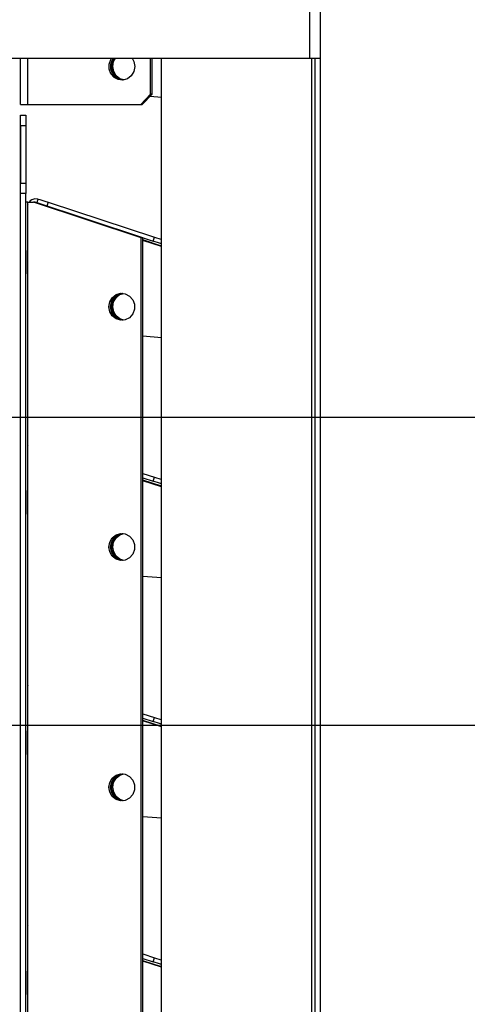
# Model space of a CAD drawing. Header units: millimetres. Extents: x 0 to 39025, y -31299 to 8400.
# Tile 99 of 256: x 17600 to 17686, y -29476 to -29287. Entities that reach past the tile are written whole.
import ezdxf

# ---------------------------------------------------------------- set-up
doc = ezdxf.new("R2010")
doc.units = ezdxf.units.MM
doc.header["$PDSIZE"] = -1
doc.layers.add('DIMENZIJE', color=4, linetype='Continuous')
doc.styles.add('SLDTEXTSTYLE6', font='txt')
doc.dimstyles.new('SLDDIMSTYLE0', dxfattribs={"dimtxt": 3, "dimasz": 3.414889, "dimexe": 0, "dimexo": 0.0625, "dimgap": 0.75, "dimtad": 1, "dimdec": 0, "dimlfac": 20, "dimrnd": 1e-09, "dimzin": 12, "dimdsep": 46, "dimtxsty": 'SLDTEXTSTYLE6', "dimsah": 1, "dimcen": 0.09, "dimadec": 0, "dimazin": 3, "dimtfac": 1, "dimtdec": 0, "dimtofl": 0, "dimtmove": 0, "dimatfit": 3, "dimfxl": 1, "dimfrac": 2, "dimtolj": 1, "dimtzin": 12, "dimarcsym": 0})

# ---------------------------------------------------------------- blocks, each defined once
blk = doc.blocks.new('*U57')
at = {"lineweight": 25}
for points in [[(713, 557.15), (713, 557.15), (713, 1241.42), (713, 1241.42)], [(715, 557.15), (715, 557.15), (715, 1241.81), (715, 1241.81)], [(498.4, 557.15), (498.4, 557.15), (713, 557.15), (713, 557.15)], [(657.32, 548.25), (657.32, 548.25), (657.32, 557.15), (657.32, 557.15)], [(658.7, 548.25), (658.7, 548.25), (658.7, 557.15), (658.7, 557.15)], [(682.32, 550.26), (682.32, 550.26), (682.32, 557.15), (682.32, 557.15)], [(682.63, 550.26), (682.63, 550.26), (682.63, 557.15), (682.63, 557.15)], [(684.42, 18.46), (684.42, 18.46), (684.42, 557.15), (684.42, 557.15)], [(713.31, 557.15), (713.31, 557.15), (713.31, 16.45), (713.31, 16.45)], [(713.91, 557.15), (713.91, 557.15), (713.91, 16.45), (713.91, 16.45)], [(714.96, 557.15), (714.96, 557.15), (714.96, 16.45), (714.96, 16.45)], [(715, 85.75), (715, 85.75), (715, 557.15), (715, 557.15)], [(682.32, 550.26), (682.32, 550.26), (680.42, 548.25), (680.42, 548.25)], [(680.72, 548.25), (680.72, 548.25), (682.63, 550.26), (682.63, 550.26)], [(682.23, 549.85), (682.23, 549.85), (684.42, 549.68), (684.42, 549.68)], [(682.63, 550.26), (682.63, 550.26), (682.32, 550.26), (682.32, 550.26)], [(658.7, 548.25), (658.7, 548.25), (680.42, 548.25), (680.42, 548.25)], [(680.42, 548.25), (680.42, 548.25), (680.72, 548.25), (680.72, 548.25)], [(657.32, 546.2), (657.32, 546.2), (658.32, 546.2), (658.32, 546.2)], [(657.32, 544.18), (657.32, 544.18), (657.32, 546.2), (657.32, 546.2)], [(657.32, 546.19), (657.32, 546.19), (657.32, 546.19), (657.32, 546.19)], [(657.32, 544.18), (657.32, 544.18), (657.32, 546.19), (657.32, 546.19)], [(658.32, 546.2), (658.32, 546.2), (658.32, 544.18), (658.32, 544.18)], [(658.32, 544.18), (658.32, 544.18), (657.32, 544.18), (657.32, 544.18)], [(657.32, 544.18), (657.32, 544.18), (657.32, 533.13), (657.32, 533.13)], [(657.32, 544.18), (657.32, 544.18), (657.32, 544.18), (657.32, 544.18)], [(657.32, 115.01), (657.32, 115.01), (657.32, 544.18), (657.32, 544.18)], [(658.32, 544.18), (658.32, 544.18), (658.32, 533.13), (658.32, 533.13)], [(657.32, 533.13), (657.32, 533.13), (658.32, 533.13), (658.32, 533.13)], [(657.32, 531.12), (657.32, 531.12), (657.32, 533.13), (657.32, 533.13)], [(658.32, 533.13), (658.32, 533.13), (658.32, 531.12), (658.32, 531.12)], [(658.32, 531.12), (658.32, 531.12), (657.32, 531.12), (657.32, 531.12)], [(657.32, 116.46), (657.32, 116.46), (657.32, 531.12), (657.32, 531.12)], [(658.32, 116.46), (658.32, 116.46), (658.32, 531.12), (658.32, 531.12)], [(658.7, 113.77), (658.7, 113.77), (658.7, 529.5), (658.7, 529.5)], [(658.7, 529.5), (658.7, 529.5), (659.79, 529.5), (659.79, 529.5)], [(680.52, 522.6), (680.52, 522.6), (659.79, 529.5), (659.79, 529.5)], [(660.1, 529.5), (660.1, 529.5), (659.79, 529.5), (659.79, 529.5)], [(680.83, 522.6), (680.83, 522.6), (660.1, 529.5), (660.1, 529.5)], [(662.61, 529.44), (662.61, 529.44), (662.37, 528.67), (662.37, 528.67)], [(662.61, 529.44), (662.61, 529.44), (683.08, 522.75), (683.08, 522.75)], [(658.62, 525.45), (658.62, 525.45), (658.62, 520.19), (658.62, 520.19)], [(658.7, 525.45), (658.7, 525.45), (658.62, 525.45), (658.62, 525.45)], [(673.74, 524.96), (673.74, 524.96), (682.83, 521.99), (682.83, 521.99)], [(680.52, 108.43), (680.52, 108.43), (680.52, 522.6), (680.52, 522.6)], [(680.83, 522.6), (680.83, 522.6), (680.52, 522.6), (680.52, 522.6)], [(680.83, 108.43), (680.83, 108.43), (680.83, 522.6), (680.83, 522.6)], [(684.42, 521.02), (684.42, 521.02), (680.83, 522.19), (680.83, 522.19)], [(684.42, 520.94), (684.42, 520.94), (680.83, 522.11), (680.83, 522.11)], [(682.83, 521.99), (682.83, 521.99), (683.08, 522.75), (683.08, 522.75)], [(658.62, 520.19), (658.62, 520.19), (658.7, 520.19), (658.7, 520.19)], [(658.7, 515.67), (658.7, 515.67), (658.62, 515.67), (658.62, 515.67)], [(680.83, 503.72), (680.83, 503.72), (684.42, 503.45), (684.42, 503.45)], [(658.62, 479.21), (658.62, 479.21), (658.62, 473.96), (658.62, 473.96)], [(658.7, 479.21), (658.7, 479.21), (658.62, 479.21), (658.62, 479.21)], [(680.83, 477.25), (680.83, 477.25), (683.08, 476.52), (683.08, 476.52)], [(680.83, 476.41), (680.83, 476.41), (682.83, 475.76), (682.83, 475.76)], [(684.42, 474.79), (684.42, 474.79), (680.83, 475.96), (680.83, 475.96)], [(684.42, 474.7), (684.42, 474.7), (680.83, 475.87), (680.83, 475.87)], [(682.83, 475.76), (682.83, 475.76), (683.08, 476.52), (683.08, 476.52)], [(658.62, 473.96), (658.62, 473.96), (658.7, 473.96), (658.7, 473.96)], [(658.7, 469.43), (658.7, 469.43), (658.62, 469.43), (658.62, 469.43)], [(680.83, 457.49), (680.83, 457.49), (684.42, 457.21), (684.42, 457.21)], [(658.62, 432.97), (658.62, 432.97), (658.62, 427.72), (658.62, 427.72)], [(658.7, 432.97), (658.7, 432.97), (658.62, 432.97), (658.62, 432.97)], [(680.83, 431.02), (680.83, 431.02), (683.08, 430.29), (683.08, 430.29)], [(680.83, 430.17), (680.83, 430.17), (682.83, 429.52), (682.83, 429.52)], [(682.83, 429.52), (682.83, 429.52), (683.08, 430.29), (683.08, 430.29)], [(684.42, 428.56), (684.42, 428.56), (680.83, 429.73), (680.83, 429.73)], [(684.42, 428.47), (684.42, 428.47), (680.83, 429.63), (680.83, 429.63)], [(658.62, 427.72), (658.62, 427.72), (658.7, 427.72), (658.7, 427.72)], [(658.7, 423.19), (658.7, 423.19), (658.62, 423.19), (658.62, 423.19)], [(680.83, 411.25), (680.83, 411.25), (684.42, 410.98), (684.42, 410.98)], [(658.62, 386.74), (658.62, 386.74), (658.62, 381.49), (658.62, 381.49)], [(658.7, 386.74), (658.7, 386.74), (658.62, 386.74), (658.62, 386.74)], [(680.83, 384.79), (680.83, 384.79), (683.08, 384.05), (683.08, 384.05)], [(680.83, 383.94), (680.83, 383.94), (682.83, 383.28), (682.83, 383.28)], [(684.42, 382.32), (684.42, 382.32), (680.83, 383.49), (680.83, 383.49)], [(684.42, 382.23), (684.42, 382.23), (680.83, 383.4), (680.83, 383.4)], [(682.83, 383.28), (682.83, 383.28), (683.08, 384.05), (683.08, 384.05)], [(658.62, 381.49), (658.62, 381.49), (658.7, 381.49), (658.7, 381.49)], [(658.7, 376.96), (658.7, 376.96), (658.62, 376.96), (658.62, 376.96)]]:
    blk.add_open_spline(points, degree=3, dxfattribs=at)
for points, knots in [([(679.26, 555.57), (679.26, 555.57), (679.09, 554.62), (679.09, 554.62), (679.09, 554.62), (678.61, 553.8), (678.61, 553.8), (678.61, 553.8), (677.89, 553.23), (677.89, 553.23), (677.89, 553.23), (677.01, 552.96), (677.01, 552.96), (677.01, 552.96), (676.1, 553.05), (676.1, 553.05), (676.1, 553.05), (675.29, 553.48), (675.29, 553.48), (675.29, 553.48), (674.68, 554.19), (674.68, 554.19), (674.68, 554.19), (674.35, 555.08), (674.35, 555.08), (674.35, 555.08), (674.35, 556.04), (674.35, 556.04), (674.35, 556.04), (674.68, 556.94), (674.68, 556.94), (674.68, 556.94), (674.82, 557.15), (674.82, 557.15)], [0, 0, 0, 0, 1, 1, 1, 2, 2, 2, 3, 3, 3, 4, 4, 4, 5, 5, 5, 6, 6, 6, 7, 7, 7, 8, 8, 8, 9, 9, 9, 10, 10, 10, 11, 11, 11, 11]), ([(676.94, 552.96), (676.94, 552.96), (676.41, 553.05), (676.41, 553.05), (676.41, 553.05), (675.6, 553.48), (675.6, 553.48), (675.6, 553.48), (674.99, 554.19), (674.99, 554.19), (674.99, 554.19), (674.66, 555.08), (674.66, 555.08), (674.66, 555.08), (674.66, 556.04), (674.66, 556.04), (674.66, 556.04), (674.99, 556.94), (674.99, 556.94), (674.99, 556.94), (675.12, 557.15), (675.12, 557.15)], [0, 0, 0, 0, 1, 1, 1, 2, 2, 2, 3, 3, 3, 4, 4, 4, 5, 5, 5, 6, 6, 6, 7, 7, 7, 7]), ([(674.8, 555.56), (674.8, 555.56), (674.96, 556.5), (674.96, 556.5), (674.96, 556.5), (675.31, 557.15), (675.31, 557.15)], [0, 0, 0, 0, 1, 1, 1, 2, 2, 2, 2]), ([(675.05, 555.57), (675.05, 555.57), (675.21, 556.51), (675.21, 556.51), (675.21, 556.51), (675.55, 557.15), (675.55, 557.15)], [0, 0, 0, 0, 1, 1, 1, 2, 2, 2, 2]), ([(678.75, 557.15), (678.75, 557.15), (679.09, 556.51), (679.09, 556.51), (679.09, 556.51), (679.26, 555.57), (679.26, 555.57)], [0, 0, 0, 0, 1, 1, 1, 2, 2, 2, 2]), ([(713, 557.15), (713, 557.15), (713.44, 557.15), (713.44, 557.15), (713.44, 557.15), (713.86, 557.15), (713.86, 557.15), (713.86, 557.15), (714.23, 557.15), (714.23, 557.15), (714.23, 557.15), (714.55, 557.15), (714.55, 557.15), (714.55, 557.15), (714.79, 557.15), (714.79, 557.15), (714.79, 557.15), (714.94, 557.15), (714.94, 557.15), (714.94, 557.15), (715, 557.15), (715, 557.15)], [0, 0, 0, 0, 1, 1, 1, 2, 2, 2, 3, 3, 3, 4, 4, 4, 5, 5, 5, 6, 6, 6, 7, 7, 7, 7]), ([(677.01, 552.96), (677.01, 552.96), (676.17, 553.22), (676.17, 553.22), (676.17, 553.22), (675.45, 553.8), (675.45, 553.8), (675.45, 553.8), (674.97, 554.62), (674.97, 554.62), (674.97, 554.62), (674.8, 555.56), (674.8, 555.56)], [0, 0, 0, 0, 1, 1, 1, 2, 2, 2, 3, 3, 3, 4, 4, 4, 4]), ([(677.15, 552.98), (677.15, 552.98), (676.42, 553.23), (676.42, 553.23), (676.42, 553.23), (675.69, 553.8), (675.69, 553.8), (675.69, 553.8), (675.22, 554.62), (675.22, 554.62), (675.22, 554.62), (675.05, 555.57), (675.05, 555.57)], [0, 0, 0, 0, 1, 1, 1, 2, 2, 2, 3, 3, 3, 4, 4, 4, 4]), ([(657.32, 548.25), (657.32, 548.25), (657.34, 548.25), (657.34, 548.25), (657.34, 548.25), (657.42, 548.25), (657.42, 548.25), (657.42, 548.25), (657.54, 548.25), (657.54, 548.25), (657.54, 548.25), (657.7, 548.25), (657.7, 548.25), (657.7, 548.25), (657.91, 548.25), (657.91, 548.25), (657.91, 548.25), (658.15, 548.25), (658.15, 548.25), (658.15, 548.25), (658.41, 548.25), (658.41, 548.25), (658.41, 548.25), (658.7, 548.25), (658.7, 548.25)], [0, 0, 0, 0, 1, 1, 1, 2, 2, 2, 3, 3, 3, 4, 4, 4, 5, 5, 5, 6, 6, 6, 7, 7, 7, 8, 8, 8, 8]), ([(658.7, 529.5), (658.7, 529.5), (658.61, 529.5), (658.61, 529.5), (658.61, 529.5), (658.51, 529.5), (658.51, 529.5), (658.51, 529.5), (658.43, 529.5), (658.43, 529.5), (658.43, 529.5), (658.37, 529.5), (658.37, 529.5), (658.37, 529.5), (658.33, 529.5), (658.33, 529.5), (658.33, 529.5), (658.32, 529.5), (658.32, 529.5)], [0, 0, 0, 0, 1, 1, 1, 2, 2, 2, 3, 3, 3, 4, 4, 4, 5, 5, 5, 6, 6, 6, 6]), ([(658.7, 528.96), (658.7, 528.96), (658.65, 528.82), (658.65, 528.82), (658.65, 528.82), (658.63, 528.63), (658.63, 528.63), (658.63, 528.63), (658.62, 528.53), (658.62, 528.53)], [0, 0, 0, 0, 1, 1, 1, 2, 2, 2, 3, 3, 3, 3]), ([(660.71, 530.06), (660.71, 530.06), (660.07, 530.13), (660.07, 530.13), (660.07, 530.13), (659.47, 529.95), (659.47, 529.95), (659.47, 529.95), (659.17, 529.74), (659.17, 529.74), (659.17, 529.74), (659, 529.55), (659, 529.55)], [0, 0, 0, 0, 1, 1, 1, 2, 2, 2, 3, 3, 3, 4, 4, 4, 4]), ([(660.47, 529.29), (660.47, 529.29), (660.59, 529.67), (660.59, 529.67), (660.59, 529.67), (660.71, 530.06), (660.71, 530.06)], [0, 0, 0, 0, 1, 1, 1, 2, 2, 2, 2]), ([(660.71, 530.06), (660.71, 530.06), (660.98, 529.97), (660.98, 529.97), (660.98, 529.97), (661.39, 529.84), (661.39, 529.84), (661.39, 529.84), (661.95, 529.65), (661.95, 529.65), (661.95, 529.65), (662.61, 529.44), (662.61, 529.44)], [0, 0, 0, 0, 1, 1, 1, 2, 2, 2, 3, 3, 3, 4, 4, 4, 4]), ([(658.62, 528.53), (658.62, 528.53), (658.62, 528.16), (658.62, 528.16), (658.62, 528.16), (658.62, 527.79), (658.62, 527.79), (658.62, 527.79), (658.62, 527.41), (658.62, 527.41), (658.62, 527.41), (658.62, 527.02), (658.62, 527.02), (658.62, 527.02), (658.62, 526.63), (658.62, 526.63), (658.62, 526.63), (658.62, 526.24), (658.62, 526.24), (658.62, 526.24), (658.62, 525.84), (658.62, 525.84), (658.62, 525.84), (658.62, 525.45), (658.62, 525.45)], [0, 0, 0, 0, 1, 1, 1, 2, 2, 2, 3, 3, 3, 4, 4, 4, 5, 5, 5, 6, 6, 6, 7, 7, 7, 8, 8, 8, 8]), ([(684.42, 521.47), (684.42, 521.47), (684.04, 521.6), (684.04, 521.6), (684.04, 521.6), (683.64, 521.73), (683.64, 521.73), (683.64, 521.73), (683.23, 521.86), (683.23, 521.86), (683.23, 521.86), (682.83, 521.99), (682.83, 521.99)], [0, 0, 0, 0, 1, 1, 1, 2, 2, 2, 3, 3, 3, 4, 4, 4, 4]), ([(683.08, 522.75), (683.08, 522.75), (683.48, 522.63), (683.48, 522.63), (683.48, 522.63), (683.89, 522.49), (683.89, 522.49), (683.89, 522.49), (684.29, 522.36), (684.29, 522.36), (684.29, 522.36), (684.42, 522.32), (684.42, 522.32)], [0, 0, 0, 0, 1, 1, 1, 2, 2, 2, 3, 3, 3, 4, 4, 4, 4]), ([(658.62, 515.67), (658.62, 515.67), (658.62, 515.75), (658.62, 515.75), (658.62, 515.75), (658.62, 516.01), (658.62, 516.01), (658.62, 516.01), (658.62, 516.43), (658.62, 516.43), (658.62, 516.43), (658.62, 516.99), (658.62, 516.99), (658.62, 516.99), (658.62, 517.68), (658.62, 517.68), (658.62, 517.68), (658.62, 518.46), (658.62, 518.46), (658.62, 518.46), (658.62, 519.31), (658.62, 519.31), (658.62, 519.31), (658.62, 520.19), (658.62, 520.19)], [0, 0, 0, 0, 1, 1, 1, 2, 2, 2, 3, 3, 3, 4, 4, 4, 5, 5, 5, 6, 6, 6, 7, 7, 7, 8, 8, 8, 8]), ([(674.31, 509.33), (674.31, 509.33), (674.48, 508.39), (674.48, 508.39), (674.48, 508.39), (674.96, 507.57), (674.96, 507.57), (674.96, 507.57), (675.69, 506.99), (675.69, 506.99), (675.69, 506.99), (676.55, 506.73), (676.55, 506.73), (676.55, 506.73), (677.46, 506.82), (677.46, 506.82), (677.46, 506.82), (678.28, 507.24), (678.28, 507.24), (678.28, 507.24), (678.89, 507.95), (678.89, 507.95), (678.89, 507.95), (679.21, 508.85), (679.21, 508.85), (679.21, 508.85), (679.21, 509.81), (679.21, 509.81), (679.21, 509.81), (678.89, 510.7), (678.89, 510.7), (678.89, 510.7), (678.28, 511.41), (678.28, 511.41), (678.28, 511.41), (677.46, 511.84), (677.46, 511.84), (677.46, 511.84), (676.55, 511.93), (676.55, 511.93), (676.55, 511.93), (675.69, 511.67), (675.69, 511.67), (675.69, 511.67), (674.96, 511.09), (674.96, 511.09), (674.96, 511.09), (674.48, 510.27), (674.48, 510.27), (674.48, 510.27), (674.31, 509.33), (674.31, 509.33)], [0, 0, 0, 0, 1, 1, 1, 2, 2, 2, 3, 3, 3, 4, 4, 4, 5, 5, 5, 6, 6, 6, 7, 7, 7, 8, 8, 8, 9, 9, 9, 10, 10, 10, 11, 11, 11, 12, 12, 12, 13, 13, 13, 14, 14, 14, 15, 15, 15, 16, 16, 16, 17, 17, 17, 17]), ([(674.62, 509.33), (674.62, 509.33), (674.79, 510.27), (674.79, 510.27), (674.79, 510.27), (675.27, 511.09), (675.27, 511.09), (675.27, 511.09), (675.99, 511.67), (675.99, 511.67), (675.99, 511.67), (676.86, 511.93), (676.86, 511.93), (676.86, 511.93), (676.94, 511.94), (676.94, 511.94)], [0, 0, 0, 0, 1, 1, 1, 2, 2, 2, 3, 3, 3, 4, 4, 4, 5, 5, 5, 5]), ([(674.8, 509.32), (674.8, 509.32), (674.97, 510.27), (674.97, 510.27), (674.97, 510.27), (675.44, 511.09), (675.44, 511.09), (675.44, 511.09), (676.16, 511.66), (676.16, 511.66), (676.16, 511.66), (677.03, 511.92), (677.03, 511.92), (677.03, 511.92), (677.04, 511.92), (677.04, 511.92)], [0, 0, 0, 0, 1, 1, 1, 2, 2, 2, 3, 3, 3, 4, 4, 4, 5, 5, 5, 5]), ([(675.05, 509.33), (675.05, 509.33), (675.21, 510.27), (675.21, 510.27), (675.21, 510.27), (675.69, 511.09), (675.69, 511.09), (675.69, 511.09), (676.41, 511.67), (676.41, 511.67), (676.41, 511.67), (677.15, 511.91), (677.15, 511.91)], [0, 0, 0, 0, 1, 1, 1, 2, 2, 2, 3, 3, 3, 4, 4, 4, 4]), ([(676.94, 506.72), (676.94, 506.72), (676.86, 506.73), (676.86, 506.73), (676.86, 506.73), (675.99, 506.99), (675.99, 506.99), (675.99, 506.99), (675.27, 507.57), (675.27, 507.57), (675.27, 507.57), (674.79, 508.39), (674.79, 508.39), (674.79, 508.39), (674.62, 509.33), (674.62, 509.33)], [0, 0, 0, 0, 1, 1, 1, 2, 2, 2, 3, 3, 3, 4, 4, 4, 5, 5, 5, 5]), ([(677.01, 506.73), (677.01, 506.73), (676.17, 506.99), (676.17, 506.99), (676.17, 506.99), (675.45, 507.56), (675.45, 507.56), (675.45, 507.56), (674.97, 508.38), (674.97, 508.38), (674.97, 508.38), (674.8, 509.32), (674.8, 509.32)], [0, 0, 0, 0, 1, 1, 1, 2, 2, 2, 3, 3, 3, 4, 4, 4, 4]), ([(677.15, 506.75), (677.15, 506.75), (676.42, 506.99), (676.42, 506.99), (676.42, 506.99), (675.7, 507.57), (675.7, 507.57), (675.7, 507.57), (675.22, 508.39), (675.22, 508.39), (675.22, 508.39), (675.05, 509.33), (675.05, 509.33)], [0, 0, 0, 0, 1, 1, 1, 2, 2, 2, 3, 3, 3, 4, 4, 4, 4]), ([(658.7, 482.72), (658.7, 482.72), (658.65, 482.59), (658.65, 482.59), (658.65, 482.59), (658.63, 482.4), (658.63, 482.4), (658.63, 482.4), (658.62, 482.3), (658.62, 482.3)], [0, 0, 0, 0, 1, 1, 1, 2, 2, 2, 3, 3, 3, 3]), ([(658.62, 482.3), (658.62, 482.3), (658.62, 481.93), (658.62, 481.93), (658.62, 481.93), (658.62, 481.56), (658.62, 481.56), (658.62, 481.56), (658.62, 481.17), (658.62, 481.17), (658.62, 481.17), (658.62, 480.79), (658.62, 480.79), (658.62, 480.79), (658.62, 480.4), (658.62, 480.4), (658.62, 480.4), (658.62, 480), (658.62, 480), (658.62, 480), (658.62, 479.61), (658.62, 479.61), (658.62, 479.61), (658.62, 479.21), (658.62, 479.21)], [0, 0, 0, 0, 1, 1, 1, 2, 2, 2, 3, 3, 3, 4, 4, 4, 5, 5, 5, 6, 6, 6, 7, 7, 7, 8, 8, 8, 8]), ([(684.42, 475.24), (684.42, 475.24), (684.04, 475.36), (684.04, 475.36), (684.04, 475.36), (683.64, 475.49), (683.64, 475.49), (683.64, 475.49), (683.23, 475.63), (683.23, 475.63), (683.23, 475.63), (682.83, 475.76), (682.83, 475.76)], [0, 0, 0, 0, 1, 1, 1, 2, 2, 2, 3, 3, 3, 4, 4, 4, 4]), ([(683.08, 476.52), (683.08, 476.52), (683.48, 476.39), (683.48, 476.39), (683.48, 476.39), (683.89, 476.26), (683.89, 476.26), (683.89, 476.26), (684.29, 476.13), (684.29, 476.13), (684.29, 476.13), (684.42, 476.08), (684.42, 476.08)], [0, 0, 0, 0, 1, 1, 1, 2, 2, 2, 3, 3, 3, 4, 4, 4, 4]), ([(658.62, 469.43), (658.62, 469.43), (658.62, 469.52), (658.62, 469.52), (658.62, 469.52), (658.62, 469.78), (658.62, 469.78), (658.62, 469.78), (658.62, 470.2), (658.62, 470.2), (658.62, 470.2), (658.62, 470.76), (658.62, 470.76), (658.62, 470.76), (658.62, 471.45), (658.62, 471.45), (658.62, 471.45), (658.62, 472.23), (658.62, 472.23), (658.62, 472.23), (658.62, 473.07), (658.62, 473.07), (658.62, 473.07), (658.62, 473.96), (658.62, 473.96)], [0, 0, 0, 0, 1, 1, 1, 2, 2, 2, 3, 3, 3, 4, 4, 4, 5, 5, 5, 6, 6, 6, 7, 7, 7, 8, 8, 8, 8]), ([(674.31, 463.09), (674.31, 463.09), (674.48, 462.15), (674.48, 462.15), (674.48, 462.15), (674.96, 461.33), (674.96, 461.33), (674.96, 461.33), (675.69, 460.75), (675.69, 460.75), (675.69, 460.75), (676.55, 460.49), (676.55, 460.49), (676.55, 460.49), (677.46, 460.58), (677.46, 460.58), (677.46, 460.58), (678.28, 461.01), (678.28, 461.01), (678.28, 461.01), (678.89, 461.72), (678.89, 461.72), (678.89, 461.72), (679.21, 462.62), (679.21, 462.62), (679.21, 462.62), (679.21, 463.57), (679.21, 463.57), (679.21, 463.57), (678.89, 464.47), (678.89, 464.47), (678.89, 464.47), (678.28, 465.18), (678.28, 465.18), (678.28, 465.18), (677.46, 465.61), (677.46, 465.61), (677.46, 465.61), (676.55, 465.69), (676.55, 465.69), (676.55, 465.69), (675.69, 465.43), (675.69, 465.43), (675.69, 465.43), (674.96, 464.86), (674.96, 464.86), (674.96, 464.86), (674.48, 464.03), (674.48, 464.03), (674.48, 464.03), (674.31, 463.09), (674.31, 463.09)], [0, 0, 0, 0, 1, 1, 1, 2, 2, 2, 3, 3, 3, 4, 4, 4, 5, 5, 5, 6, 6, 6, 7, 7, 7, 8, 8, 8, 9, 9, 9, 10, 10, 10, 11, 11, 11, 12, 12, 12, 13, 13, 13, 14, 14, 14, 15, 15, 15, 16, 16, 16, 17, 17, 17, 17]), ([(674.62, 463.09), (674.62, 463.09), (674.79, 464.03), (674.79, 464.03), (674.79, 464.03), (675.27, 464.86), (675.27, 464.86), (675.27, 464.86), (675.99, 465.43), (675.99, 465.43), (675.99, 465.43), (676.86, 465.69), (676.86, 465.69), (676.86, 465.69), (676.94, 465.7), (676.94, 465.7)], [0, 0, 0, 0, 1, 1, 1, 2, 2, 2, 3, 3, 3, 4, 4, 4, 5, 5, 5, 5]), ([(674.8, 463.09), (674.8, 463.09), (674.97, 464.03), (674.97, 464.03), (674.97, 464.03), (675.44, 464.85), (675.44, 464.85), (675.44, 464.85), (676.16, 465.43), (676.16, 465.43), (676.16, 465.43), (677.03, 465.69), (677.03, 465.69), (677.03, 465.69), (677.04, 465.69), (677.04, 465.69)], [0, 0, 0, 0, 1, 1, 1, 2, 2, 2, 3, 3, 3, 4, 4, 4, 5, 5, 5, 5]), ([(675.05, 463.09), (675.05, 463.09), (675.21, 464.03), (675.21, 464.03), (675.21, 464.03), (675.69, 464.86), (675.69, 464.86), (675.69, 464.86), (676.41, 465.43), (676.41, 465.43), (676.41, 465.43), (677.15, 465.68), (677.15, 465.68)], [0, 0, 0, 0, 1, 1, 1, 2, 2, 2, 3, 3, 3, 4, 4, 4, 4]), ([(676.94, 460.49), (676.94, 460.49), (676.86, 460.49), (676.86, 460.49), (676.86, 460.49), (675.99, 460.75), (675.99, 460.75), (675.99, 460.75), (675.27, 461.33), (675.27, 461.33), (675.27, 461.33), (674.79, 462.15), (674.79, 462.15), (674.79, 462.15), (674.62, 463.09), (674.62, 463.09)], [0, 0, 0, 0, 1, 1, 1, 2, 2, 2, 3, 3, 3, 4, 4, 4, 5, 5, 5, 5]), ([(677.01, 460.49), (677.01, 460.49), (676.17, 460.75), (676.17, 460.75), (676.17, 460.75), (675.45, 461.33), (675.45, 461.33), (675.45, 461.33), (674.97, 462.15), (674.97, 462.15), (674.97, 462.15), (674.8, 463.09), (674.8, 463.09)], [0, 0, 0, 0, 1, 1, 1, 2, 2, 2, 3, 3, 3, 4, 4, 4, 4]), ([(677.15, 460.51), (677.15, 460.51), (676.42, 460.75), (676.42, 460.75), (676.42, 460.75), (675.7, 461.33), (675.7, 461.33), (675.7, 461.33), (675.22, 462.15), (675.22, 462.15), (675.22, 462.15), (675.05, 463.09), (675.05, 463.09)], [0, 0, 0, 0, 1, 1, 1, 2, 2, 2, 3, 3, 3, 4, 4, 4, 4]), ([(658.7, 436.49), (658.7, 436.49), (658.65, 436.35), (658.65, 436.35), (658.65, 436.35), (658.63, 436.16), (658.63, 436.16), (658.63, 436.16), (658.62, 436.06), (658.62, 436.06)], [0, 0, 0, 0, 1, 1, 1, 2, 2, 2, 3, 3, 3, 3]), ([(658.62, 436.06), (658.62, 436.06), (658.62, 435.7), (658.62, 435.7), (658.62, 435.7), (658.62, 435.32), (658.62, 435.32), (658.62, 435.32), (658.62, 434.94), (658.62, 434.94), (658.62, 434.94), (658.62, 434.55), (658.62, 434.55), (658.62, 434.55), (658.62, 434.16), (658.62, 434.16), (658.62, 434.16), (658.62, 433.77), (658.62, 433.77), (658.62, 433.77), (658.62, 433.37), (658.62, 433.37), (658.62, 433.37), (658.62, 432.97), (658.62, 432.97)], [0, 0, 0, 0, 1, 1, 1, 2, 2, 2, 3, 3, 3, 4, 4, 4, 5, 5, 5, 6, 6, 6, 7, 7, 7, 8, 8, 8, 8]), ([(683.08, 430.29), (683.08, 430.29), (683.48, 430.16), (683.48, 430.16), (683.48, 430.16), (683.89, 430.02), (683.89, 430.02), (683.89, 430.02), (684.29, 429.89), (684.29, 429.89), (684.29, 429.89), (684.42, 429.85), (684.42, 429.85)], [0, 0, 0, 0, 1, 1, 1, 2, 2, 2, 3, 3, 3, 4, 4, 4, 4]), ([(684.42, 429), (684.42, 429), (684.04, 429.13), (684.04, 429.13), (684.04, 429.13), (683.64, 429.26), (683.64, 429.26), (683.64, 429.26), (683.23, 429.39), (683.23, 429.39), (683.23, 429.39), (682.83, 429.52), (682.83, 429.52)], [0, 0, 0, 0, 1, 1, 1, 2, 2, 2, 3, 3, 3, 4, 4, 4, 4]), ([(658.62, 423.19), (658.62, 423.19), (658.62, 423.29), (658.62, 423.29), (658.62, 423.29), (658.62, 423.54), (658.62, 423.54), (658.62, 423.54), (658.62, 423.96), (658.62, 423.96), (658.62, 423.96), (658.62, 424.52), (658.62, 424.52), (658.62, 424.52), (658.62, 425.21), (658.62, 425.21), (658.62, 425.21), (658.62, 425.99), (658.62, 425.99), (658.62, 425.99), (658.62, 426.84), (658.62, 426.84), (658.62, 426.84), (658.62, 427.72), (658.62, 427.72)], [0, 0, 0, 0, 1, 1, 1, 2, 2, 2, 3, 3, 3, 4, 4, 4, 5, 5, 5, 6, 6, 6, 7, 7, 7, 8, 8, 8, 8]), ([(674.31, 416.86), (674.31, 416.86), (674.48, 415.91), (674.48, 415.91), (674.48, 415.91), (674.96, 415.1), (674.96, 415.1), (674.96, 415.1), (675.69, 414.52), (675.69, 414.52), (675.69, 414.52), (676.55, 414.26), (676.55, 414.26), (676.55, 414.26), (677.46, 414.34), (677.46, 414.34), (677.46, 414.34), (678.28, 414.78), (678.28, 414.78), (678.28, 414.78), (678.89, 415.49), (678.89, 415.49), (678.89, 415.49), (679.21, 416.38), (679.21, 416.38), (679.21, 416.38), (679.21, 417.34), (679.21, 417.34), (679.21, 417.34), (678.89, 418.24), (678.89, 418.24), (678.89, 418.24), (678.28, 418.95), (678.28, 418.95), (678.28, 418.95), (677.46, 419.37), (677.46, 419.37), (677.46, 419.37), (676.55, 419.46), (676.55, 419.46), (676.55, 419.46), (675.69, 419.19), (675.69, 419.19), (675.69, 419.19), (674.96, 418.62), (674.96, 418.62), (674.96, 418.62), (674.48, 417.8), (674.48, 417.8), (674.48, 417.8), (674.31, 416.86), (674.31, 416.86)], [0, 0, 0, 0, 1, 1, 1, 2, 2, 2, 3, 3, 3, 4, 4, 4, 5, 5, 5, 6, 6, 6, 7, 7, 7, 8, 8, 8, 9, 9, 9, 10, 10, 10, 11, 11, 11, 12, 12, 12, 13, 13, 13, 14, 14, 14, 15, 15, 15, 16, 16, 16, 17, 17, 17, 17]), ([(674.62, 416.86), (674.62, 416.86), (674.79, 417.8), (674.79, 417.8), (674.79, 417.8), (675.27, 418.62), (675.27, 418.62), (675.27, 418.62), (675.99, 419.19), (675.99, 419.19), (675.99, 419.19), (676.86, 419.46), (676.86, 419.46), (676.86, 419.46), (676.94, 419.46), (676.94, 419.46)], [0, 0, 0, 0, 1, 1, 1, 2, 2, 2, 3, 3, 3, 4, 4, 4, 5, 5, 5, 5]), ([(674.8, 416.85), (674.8, 416.85), (674.97, 417.8), (674.97, 417.8), (674.97, 417.8), (675.44, 418.61), (675.44, 418.61), (675.44, 418.61), (676.16, 419.19), (676.16, 419.19), (676.16, 419.19), (677.03, 419.46), (677.03, 419.46), (677.03, 419.46), (677.04, 419.46), (677.04, 419.46)], [0, 0, 0, 0, 1, 1, 1, 2, 2, 2, 3, 3, 3, 4, 4, 4, 5, 5, 5, 5]), ([(675.05, 416.86), (675.05, 416.86), (675.21, 417.8), (675.21, 417.8), (675.21, 417.8), (675.69, 418.62), (675.69, 418.62), (675.69, 418.62), (676.41, 419.19), (676.41, 419.19), (676.41, 419.19), (677.15, 419.44), (677.15, 419.44)], [0, 0, 0, 0, 1, 1, 1, 2, 2, 2, 3, 3, 3, 4, 4, 4, 4]), ([(676.94, 414.25), (676.94, 414.25), (676.86, 414.26), (676.86, 414.26), (676.86, 414.26), (675.99, 414.52), (675.99, 414.52), (675.99, 414.52), (675.27, 415.1), (675.27, 415.1), (675.27, 415.1), (674.79, 415.91), (674.79, 415.91), (674.79, 415.91), (674.62, 416.86), (674.62, 416.86)], [0, 0, 0, 0, 1, 1, 1, 2, 2, 2, 3, 3, 3, 4, 4, 4, 5, 5, 5, 5]), ([(677.01, 414.26), (677.01, 414.26), (676.17, 414.51), (676.17, 414.51), (676.17, 414.51), (675.45, 415.1), (675.45, 415.1), (675.45, 415.1), (674.97, 415.91), (674.97, 415.91), (674.97, 415.91), (674.8, 416.85), (674.8, 416.85)], [0, 0, 0, 0, 1, 1, 1, 2, 2, 2, 3, 3, 3, 4, 4, 4, 4]), ([(677.15, 414.27), (677.15, 414.27), (676.42, 414.52), (676.42, 414.52), (676.42, 414.52), (675.7, 415.1), (675.7, 415.1), (675.7, 415.1), (675.22, 415.91), (675.22, 415.91), (675.22, 415.91), (675.05, 416.86), (675.05, 416.86)], [0, 0, 0, 0, 1, 1, 1, 2, 2, 2, 3, 3, 3, 4, 4, 4, 4]), ([(658.7, 390.25), (658.7, 390.25), (658.65, 390.11), (658.65, 390.11), (658.65, 390.11), (658.63, 389.93), (658.63, 389.93), (658.63, 389.93), (658.62, 389.83), (658.62, 389.83)], [0, 0, 0, 0, 1, 1, 1, 2, 2, 2, 3, 3, 3, 3]), ([(658.62, 389.83), (658.62, 389.83), (658.62, 389.46), (658.62, 389.46), (658.62, 389.46), (658.62, 389.08), (658.62, 389.08), (658.62, 389.08), (658.62, 388.71), (658.62, 388.71), (658.62, 388.71), (658.62, 388.32), (658.62, 388.32), (658.62, 388.32), (658.62, 387.93), (658.62, 387.93), (658.62, 387.93), (658.62, 387.54), (658.62, 387.54), (658.62, 387.54), (658.62, 387.14), (658.62, 387.14), (658.62, 387.14), (658.62, 386.74), (658.62, 386.74)], [0, 0, 0, 0, 1, 1, 1, 2, 2, 2, 3, 3, 3, 4, 4, 4, 5, 5, 5, 6, 6, 6, 7, 7, 7, 8, 8, 8, 8]), ([(684.42, 382.76), (684.42, 382.76), (684.04, 382.89), (684.04, 382.89), (684.04, 382.89), (683.64, 383.03), (683.64, 383.03), (683.64, 383.03), (683.23, 383.15), (683.23, 383.15), (683.23, 383.15), (682.83, 383.28), (682.83, 383.28)], [0, 0, 0, 0, 1, 1, 1, 2, 2, 2, 3, 3, 3, 4, 4, 4, 4]), ([(683.08, 384.05), (683.08, 384.05), (683.48, 383.92), (683.48, 383.92), (683.48, 383.92), (683.89, 383.79), (683.89, 383.79), (683.89, 383.79), (684.29, 383.66), (684.29, 383.66), (684.29, 383.66), (684.42, 383.62), (684.42, 383.62)], [0, 0, 0, 0, 1, 1, 1, 2, 2, 2, 3, 3, 3, 4, 4, 4, 4]), ([(658.62, 376.96), (658.62, 376.96), (658.62, 377.05), (658.62, 377.05), (658.62, 377.05), (658.62, 377.3), (658.62, 377.3), (658.62, 377.3), (658.62, 377.72), (658.62, 377.72), (658.62, 377.72), (658.62, 378.29), (658.62, 378.29), (658.62, 378.29), (658.62, 378.97), (658.62, 378.97), (658.62, 378.97), (658.62, 379.75), (658.62, 379.75), (658.62, 379.75), (658.62, 380.6), (658.62, 380.6), (658.62, 380.6), (658.62, 381.49), (658.62, 381.49)], [0, 0, 0, 0, 1, 1, 1, 2, 2, 2, 3, 3, 3, 4, 4, 4, 5, 5, 5, 6, 6, 6, 7, 7, 7, 8, 8, 8, 8])]:
    blk.add_open_spline(points, degree=3, knots=knots, dxfattribs=at)
blk = doc.blocks.new('*D79')
at = {"layer": 'Defpoints', "color": 0, "transparency": 16777216}
for p in [(17490.78, -29422.71), (17443.38, -29833.3), (17894.27, -29833.3)]:
    blk.add_point(p, dxfattribs=at)
at = {"layer": 'DIMENZIJE', "color": 0, "lineweight": -2, "transparency": 16777216}
for p, q in [((17492.03, -29422.71), (17914.27, -29422.71)), ((17894.27, -29491.01), (17894.27, -29765)), ((17444.63, -29833.3), (17914.27, -29833.3))]:
    blk.add_line(p, q, dxfattribs=at)
at = {"layer": 'DIMENZIJE', "color": 0, "transparency": 16777216}
for points in [[(17882.88, -29491.01), (17905.65, -29491.01), (17894.27, -29422.71)], [(17882.88, -29765), (17905.65, -29765), (17894.27, -29833.3)]]:
    blk.add_solid(points, dxfattribs=at)
at = {"layer": 'DIMENZIJE', "color": 0, "transparency": 16777216, "insert": (17849.27, -29628.01), "char_height": 60, "attachment_point": 5, "rotation": 90, "style": 'SLDTEXTSTYLE6'}
blk.add_mtext('\\A1;411', dxfattribs=at)
blk = doc.blocks.new('*D80')
at = {"layer": 'Defpoints', "color": 0, "transparency": 16777216}
for p in [(17491.78, -29363.41), (18095.83, -29363.41), (17443.38, -29833.3)]:
    blk.add_point(p, dxfattribs=at)
at = {"layer": 'DIMENZIJE', "color": 0, "lineweight": -2, "transparency": 16777216}
for p, q in [((17493.03, -29363.41), (18115.83, -29363.41)), ((18095.83, -29765), (18095.83, -29431.71)), ((17444.63, -29833.3), (18115.83, -29833.3))]:
    blk.add_line(p, q, dxfattribs=at)
at = {"layer": 'DIMENZIJE', "color": 0, "transparency": 16777216}
for points in [[(18084.45, -29431.71), (18107.21, -29431.71), (18095.83, -29363.41)], [(18084.45, -29765), (18107.21, -29765), (18095.83, -29833.3)]]:
    blk.add_solid(points, dxfattribs=at)
at = {"layer": 'DIMENZIJE', "color": 0, "transparency": 16777216, "insert": (18049.97, -29598.36), "char_height": 60, "attachment_point": 5, "rotation": 90, "style": 'SLDTEXTSTYLE6'}
blk.add_mtext('\\A1;470', dxfattribs=at)

msp = doc.modelspace()

# ---------------------------------------------------------------- block references
at = {"color": 1}
msp.add_blockref('*U57', (16942.38, -29851.51), dxfattribs=at)

# ---------------------------------------------------------------- dimensions: what is measured, and where the dimension line sits
at = {"layer": 'DIMENZIJE'}
for base, p1, p2, picture, middle in [((18095.83, -29363.41), (17443.38, -29833.3), (17491.78, -29363.41), '*D80', (18049.97, -29598.36)), ((17894.27, -29833.3), (17490.78, -29422.71), (17443.38, -29833.3), '*D79', (17849.27, -29628.01))]:
    dim = msp.add_linear_dim(base=base, p1=p1, p2=p2, angle=90, dimstyle='SLDDIMSTYLE0', override={"dimscale": 20, "dimexe": 1, "dimlfac": 1, "dimdle": 1, "dimtofl": 1}, dxfattribs=at)
    dim.commit()
    dim.dimension.update_dxf_attribs({"geometry": picture, "text_midpoint": middle})

doc.saveas('drawing.dxf')
